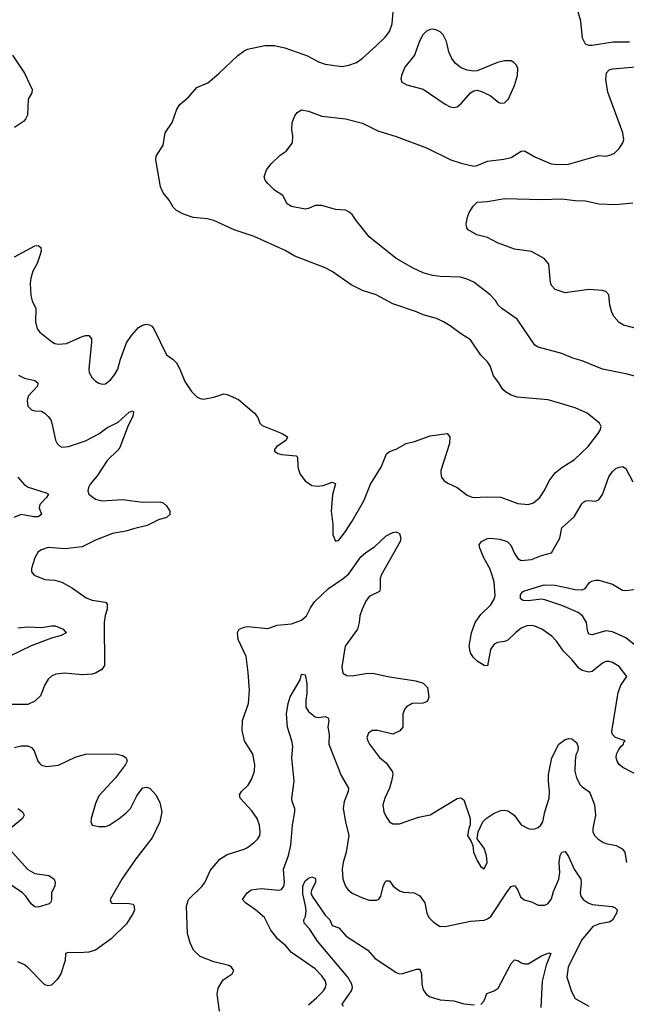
# Model space of a CAD drawing. Header units: inches. Extents: x 2057696 to 2160536, y 827480 to 1016834.
# Tile 88 of 256: x 2094961 to 2098552, y 871830 to 877659. Entities that reach past the tile are written whole.
import ezdxf

# ---------------------------------------------------------------- set-up
doc = ezdxf.new("R2010")
doc.units = ezdxf.units.IN
doc.header["$MEASUREMENT"] = 0
doc.layers.add('C0897', color=7, linetype='Continuous')

msp = doc.modelspace()

# ---------------------------------------------------------------- linework, layer by layer
at = {"layer": 'C0897', "color": 5}
for points, elevation in [([(2094930, 876256), (2095050, 876319.6), (2095070, 876322.3), (2095085.3, 876310), (2095087.9, 876290), (2095083.2, 876270), (2095063.6, 876216.4), (2095038, 876170), (2095026.3, 876130), (2095023, 876097), (2095026.5, 876026.5), (2095035.2, 875995.2), (2095056.5, 875950), (2095054.3, 875870), (2095064.2, 875830), (2095080.4, 875810), (2095150, 875754), (2095170, 875743.1), (2095190, 875739), (2095238.5, 875741.5), (2095330, 875783.7), (2095350, 875790.3), (2095370.7, 875790), (2095385.5, 875770), (2095386.7, 875750), (2095370.4, 875590.4), (2095372.7, 875570), (2095390, 875539.1), (2095410, 875519.1), (2095430, 875507.3), (2095450, 875500.7), (2095470, 875504), (2095500.9, 875530), (2095522.8, 875557.2), (2095541.6, 875590), (2095557.6, 875650), (2095593.6, 875746.4), (2095622.9, 875790), (2095663.9, 875836.1), (2095688.5, 875851.6), (2095710, 875855.8), (2095730, 875852.4), (2095744.2, 875844.2), (2095755.8, 875830), (2095830, 875676), (2095870, 875647.7), (2095890, 875627.7), (2095910, 875590.7), (2095937.7, 875517.8), (2095978.9, 875458.9), (2096010, 875427.3), (2096030, 875416.3), (2096050, 875413), (2096110, 875423.8), (2096170, 875443.8), (2096190, 875440.5), (2096256, 875410), (2096350.6, 875330), (2096370, 875304.7), (2096382.8, 875270), (2096396.4, 875256.4), (2096514, 875210), (2096546, 875190), (2096538.8, 875170), (2096480.7, 875130), (2096470, 875114), (2096470, 875104.7), (2096490, 875091.3), (2096510, 875086), (2096597.3, 875077.3), (2096604.7, 875070), (2096607.9, 875012.1), (2096618.4, 874970), (2096650.6, 874930), (2096690, 874902), (2096723.2, 874896.8), (2096757.5, 874902.5), (2096810, 874921), (2096830, 874914), (2096813.6, 874846.4), (2096804.9, 874750), (2096813.8, 874670), (2096814.3, 874610), (2096830, 874572.7), (2096850, 874577), (2096890, 874628.4), (2096930, 874691.1), (2096998, 874810), (2097038.4, 874910), (2097100.5, 875010), (2097131.8, 875088.2), (2097150, 875103.7), (2097190, 875117), (2097249.2, 875150), (2097298.3, 875161.7), (2097390, 875194.9), (2097491, 875210), (2097508, 875190), (2097504.6, 875150), (2097454.9, 874990), (2097453.2, 874973.2), (2097458, 874950), (2097473.4, 874930), (2097494.6, 874914.6), (2097550, 874888.7), (2097610, 874843.8), (2097633.8, 874833.8), (2097650.2, 874830.2), (2097724.8, 874835.2), (2097810, 874831.8), (2097910, 874794.2), (2097970, 874788.7), (2098001.7, 874798.3), (2098040.4, 874830), (2098070, 874876.4), (2098095.8, 874930), (2098130, 874976.5), (2098170, 875007.6), (2098245.5, 875054.5), (2098324.2, 875130), (2098385.1, 875210), (2098398, 875230), (2098402.7, 875250), (2098394, 875270), (2098319.3, 875330), (2098250, 875362), (2098090, 875409.7), (2097905.1, 875425.1), (2097870, 875436.9), (2097836, 875456), (2097820.7, 875470), (2097798, 875510), (2097766.6, 875550), (2097746, 875610), (2097730, 875633.2), (2097690, 875674), (2097630, 875764), (2097570, 875802), (2097510, 875847.6), (2097469.4, 875870), (2097429.2, 875890), (2097350, 875911.8), (2097310, 875929.8), (2097170, 875977.4), (2097070.4, 876029.6), (2096990, 876056.9), (2096923.7, 876090), (2096810, 876167.8), (2096769.3, 876190), (2096590, 876259.7), (2096532.7, 876292.7), (2096350, 876375.3), (2096230, 876415.8), (2096110, 876471.3), (2096070, 876480.5), (2095988.5, 876488.5), (2095930, 876508), (2095889.8, 876529.8), (2095870, 876549.5), (2095846.6, 876590), (2095810, 876635.1), (2095795.1, 876670), (2095766.9, 876830), (2095768.5, 876851.5), (2095810, 876917.3), (2095823, 876990), (2095862.9, 877050), (2095892, 877130), (2095910, 877157.3), (2095960.1, 877199.9), (2096010, 877257.3), (2096075.3, 877284.7), (2096140.1, 877339.9), (2096251.7, 877448.3), (2096290, 877474.8), (2096310, 877484), (2096412.8, 877507.2), (2096470, 877507.4), (2096530, 877493.1), (2096665.2, 877445.3), (2096730, 877410.4), (2096770, 877397.1), (2096870, 877383.1), (2096910, 877390.4), (2096953.9, 877406.1), (2096989.3, 877430), (2097070, 877502), (2097124.4, 877555.6), (2097149.6, 877590.4), (2097165.4, 877634.6), (2097173, 877730)], 380), ([(2098570, 877527.1), (2098474.1, 877525.9), (2098350, 877507.3), (2098330, 877507.3), (2098310, 877515.1), (2098293, 877550), (2098282.4, 877650), (2098248.2, 877770)], 360), ([(2094918.7, 877450), (2094990, 877342.4), (2095034.6, 877245.4), (2095033, 877227), (2095010.4, 877189.6), (2095006.4, 877093.6), (2094996.4, 877070), (2094984, 877056), (2094930, 877021.6)], 380), ([(2098770, 875505.1), (2098550, 875563.5), (2098410, 875589.7), (2098290, 875640.4), (2098235.1, 875655), (2098170, 875682.6), (2098030, 875720.5), (2098010, 875732), (2097906.6, 875886.6), (2097815.1, 875950), (2097793.6, 875970), (2097776.6, 875996.6), (2097745.1, 876030), (2097650, 876104.7), (2097610, 876123.5), (2097570, 876135.8), (2097450, 876139.8), (2097405.6, 876145.6), (2097350, 876161.3), (2097290, 876188), (2097190, 876245.1), (2097030, 876374.7), (2096952, 876470), (2096930, 876505.2), (2096910, 876520.9), (2096890, 876531.6), (2096830, 876536.2), (2096750, 876559.7), (2096710, 876558.7), (2096670, 876540.7), (2096650, 876538), (2096570, 876554), (2096544.5, 876570), (2096518, 876618), (2096469.6, 876649.6), (2096429, 876690), (2096414, 876710), (2096409.2, 876730), (2096421.2, 876770), (2096450, 876806), (2096502.5, 876857.5), (2096538.7, 876881.3), (2096575.1, 876930), (2096578, 876970), (2096572, 877010), (2096574.5, 877050), (2096589.3, 877090), (2096602.7, 877110), (2096630, 877124.9), (2096670, 877118.7), (2096750, 877088.7), (2096890, 877072.2), (2096990, 877047.8), (2097081.2, 877001.2), (2097190, 876967.3), (2097370, 876900.8), (2097513.4, 876830), (2097574.8, 876810), (2097650, 876793.1), (2097670, 876796.5), (2097730, 876822.8), (2097826.1, 876833.9), (2097870, 876843.7), (2097930, 876881.3), (2097950, 876882.4), (2098010, 876846.7), (2098106.9, 876806.9), (2098150, 876801.6), (2098210, 876803.1), (2098390, 876855.5), (2098430, 876850.5), (2098461, 876859), (2098481.2, 876870), (2098510, 876897.3), (2098531.8, 876930), (2098537.6, 876950), (2098531.5, 876990), (2098442.4, 877230), (2098430, 877306), (2098434.7, 877345.3), (2098450, 877362.4), (2098471.1, 877368.9), (2098630, 877383.1)], 360), ([(2098650, 875820.5), (2098535.3, 875850), (2098510, 875867), (2098480.4, 875900.4), (2098465.3, 875925.3), (2098453.6, 875970), (2098449.3, 876030), (2098430, 876049.3), (2098410, 876057), (2098330, 876062.9), (2098190, 876042.9), (2098130, 876062.9), (2098110, 876085.2), (2098103.8, 876103.8), (2098092.8, 876212.8), (2098066.2, 876246.2), (2097990, 876286), (2097890, 876301.3), (2097790, 876337.4), (2097729.8, 876369.8), (2097666.5, 876386.5), (2097615.2, 876415.2), (2097607.3, 876427.3), (2097603.4, 876450), (2097611.2, 876490), (2097622.5, 876517.5), (2097644.5, 876555.5), (2097670, 876579.6), (2097730, 876582.3), (2097830, 876600.7), (2098050, 876594.4), (2098170, 876599.1), (2098250, 876589.2), (2098310, 876587.8), (2098389.2, 876569.2), (2098490, 876565.5), (2098590, 876574.6)], 340), ([(2094954.4, 875554.4), (2094990, 875537.8), (2095050, 875522.3), (2095068.4, 875510), (2095066, 875490), (2095011.7, 875430), (2095005.3, 875405.3), (2095010, 875371.3), (2095031.3, 875350), (2095050, 875344.4), (2095090, 875342), (2095110.2, 875330.2), (2095130.3, 875310), (2095145.3, 875290), (2095152, 875270), (2095173.7, 875170), (2095182.4, 875150), (2095196, 875136), (2095210, 875128.9), (2095250, 875131.7), (2095350, 875166.3), (2095430, 875208.4), (2095477.6, 875242.4), (2095543.2, 875276.8), (2095610, 875335.3), (2095630, 875344), (2095635.6, 875335.6), (2095631.1, 875310), (2095603.4, 875256.6), (2095553.5, 875126.5), (2095542.7, 875110), (2095479.7, 875050), (2095420.4, 874959.6), (2095379, 874910), (2095367.6, 874890), (2095363.7, 874870), (2095370.6, 874850), (2095410, 874820.4), (2095450, 874810.3), (2095570, 874819.3), (2095690, 874802.2), (2095790, 874805.8), (2095810, 874798.3), (2095830, 874781.5), (2095850.8, 874750), (2095850.6, 874729.4), (2095830, 874712.9), (2095782.1, 874697.9), (2095715.6, 874664.4), (2095634.1, 874645.9), (2095589.5, 874630.5), (2095510, 874616.7), (2095410, 874577.1), (2095330, 874538.4), (2095230, 874526.3), (2095130, 874533.7), (2095090, 874521.6), (2095070, 874509.3), (2095050, 874474), (2095030.7, 874410.7), (2095030.8, 874390), (2095046, 874370), (2095110, 874344.4), (2095170, 874340.5), (2095210, 874328.7), (2095273.3, 874293.3), (2095355.5, 874235.5), (2095390, 874222.8), (2095470, 874210.3), (2095478.9, 874198.9), (2095478.6, 874170), (2095467.3, 874132.7), (2095461.2, 874090), (2095464.1, 873835.9), (2095447.6, 873812.4), (2095410, 873791.3), (2095390, 873785.4), (2095330, 873781.1), (2095228.8, 873791.2), (2095175.2, 873784.8), (2095150, 873772.7), (2095130, 873755.1), (2095110, 873722), (2095083.5, 873656.5), (2095050, 873623.9), (2095010, 873604.5), (2094910, 873604.5)], 360), ([(2098630, 873180.5), (2098531.1, 873231.1), (2098509.5, 873250), (2098497, 873270), (2098492, 873290), (2098494.5, 873310), (2098505.1, 873334.9), (2098521.5, 873358.5), (2098535.3, 873370), (2098538, 873382), (2098546, 873390), (2098488, 873410), (2098470, 873428), (2098466, 873446), (2098503.9, 873676.1), (2098520.1, 873719.9), (2098554, 873770), (2098509.4, 873830), (2098470, 873854.3), (2098450, 873859.7), (2098430, 873858.7), (2098410, 873849.6), (2098350, 873799.7), (2098330, 873796.4), (2098290, 873806.4), (2098270, 873820.4), (2098230.8, 873870), (2098179.7, 873919.7), (2098139.4, 873979.4), (2098111.6, 874010), (2098051.4, 874051.4), (2098010, 874068.5), (2097990, 874072), (2097962.8, 874070), (2097930, 874056), (2097895.3, 874030), (2097850, 873985.4), (2097830, 873978), (2097790, 873972.4), (2097770, 873962.4), (2097747.9, 873930), (2097730, 873834), (2097710, 873835.6), (2097670, 873862.2), (2097645, 873885), (2097629.7, 873910), (2097622.6, 873950), (2097635.8, 874030), (2097658, 874090), (2097690, 874137.3), (2097750, 874194.3), (2097770, 874228.4), (2097775.3, 874250), (2097768.9, 874330), (2097757.7, 874370), (2097743.9, 874410), (2097709.8, 874470), (2097684.4, 874530), (2097681.7, 874550), (2097695.6, 874570), (2097730, 874587.8), (2097750, 874589.1), (2097803.4, 874583.4), (2097846.8, 874570), (2097867.8, 874547.8), (2097890, 874499.1), (2097908.9, 874470), (2097930, 874458), (2097990, 874463.6), (2098050, 874487.2), (2098110, 874502.4), (2098158.2, 874590), (2098170, 874650.4), (2098243.3, 874716.7), (2098287.7, 874792.3), (2098298, 874802), (2098310, 874810.3), (2098330, 874813.4), (2098370, 874808.2), (2098390, 874817.1), (2098410, 874848), (2098448.1, 874951.9), (2098470, 874984.9), (2098490, 875002), (2098510, 875010.2), (2098530, 875013.1), (2098550, 875001.6), (2098590, 874923)], 360), ([(2094950.1, 874950.1), (2094987.4, 874907.4), (2095010.9, 874890.9), (2095118.4, 874858.4), (2095130.7, 874850), (2095120.5, 874830), (2095080.5, 874790), (2095075.5, 874770), (2095090.8, 874730), (2095070, 874716.9), (2095044.8, 874715.2), (2094970, 874728.9), (2094927, 874713)], 340), ([(2096144.2, 871790), (2096129.7, 871889.7), (2096135.6, 871924.4), (2096165.1, 871974.9), (2096219, 872010), (2096229, 872030), (2096215.3, 872050), (2096198.9, 872058.9), (2096110, 872080.7), (2096030, 872113.6), (2095989.8, 872149.8), (2095970, 872194), (2095954.5, 872250), (2095948, 872410), (2095959.6, 872450), (2096042, 872530), (2096056.3, 872550), (2096090, 872624.9), (2096146.6, 872690), (2096190, 872717.2), (2096290, 872747.4), (2096310, 872757.6), (2096351.8, 872790), (2096371.6, 872810), (2096382.4, 872830), (2096385.1, 872850), (2096381.1, 872890), (2096367.3, 872930), (2096334.6, 872974.6), (2096265.6, 873050), (2096263.5, 873063.5), (2096263, 873070), (2096274.7, 873090), (2096313.4, 873126.6), (2096335.9, 873164.1), (2096350.8, 873210), (2096353.1, 873250), (2096340.4, 873310), (2096292.1, 873390), (2096278.2, 873450), (2096279.8, 873510), (2096316.4, 873610), (2096321.5, 873690), (2096314.5, 873794.5), (2096301.1, 873890), (2096253.8, 873990), (2096249.8, 874030.2), (2096259.7, 874050), (2096290, 874063), (2096310, 874065.9), (2096430, 874055.3), (2096485.8, 874074.2), (2096570, 874082.7), (2096630, 874104.7), (2096658.1, 874130), (2096682.6, 874177.4), (2096707, 874213), (2096790, 874292.2), (2096875.8, 874350), (2096910, 874378.3), (2096980.5, 874479.5), (2097010, 874505.7), (2097062.3, 874537.8), (2097130, 874603), (2097170, 874623), (2097190, 874626.8), (2097210, 874618), (2097216.3, 874590), (2097213.4, 874570), (2097100.7, 874370), (2097094.4, 874350), (2097095.8, 874290), (2097090, 874274), (2097030, 874244.2), (2097010, 874217), (2096987.6, 874170), (2096974, 874130), (2096970.4, 874090), (2096960.3, 874050), (2096888, 873950), (2096868.4, 873828.4), (2096874, 873790), (2096897.3, 873777.3), (2096930, 873773.7), (2097010, 873787.8), (2097050, 873790.2), (2097150, 873768.1), (2097305.4, 873745.4), (2097350.2, 873730.3), (2097374.4, 873705.6), (2097382, 873650), (2097377.3, 873630), (2097370, 873621.2), (2097350, 873612), (2097284.7, 873610), (2097250, 873591.8), (2097240.3, 873579.7), (2097228.5, 873550), (2097228.5, 873471.5), (2097211.6, 873448.4), (2097169.7, 873429.7), (2097082, 873450), (2097048.1, 873451.9), (2097025.2, 873434.7), (2097016.4, 873410), (2097021.3, 873390), (2097032.7, 873370), (2097091.8, 873291.8), (2097130, 873259.1), (2097167.1, 873207.1), (2097170.2, 873190), (2097162.8, 873150), (2097150.2, 873109.8), (2097121.7, 873050), (2097110.4, 873010), (2097116.4, 872970), (2097130, 872938.8), (2097150, 872910.7), (2097170, 872898.4), (2097210, 872898.7), (2097322.5, 872937.5), (2097390, 872951.7), (2097550, 873048), (2097572.8, 873052.8), (2097590, 873041), (2097628.2, 872930), (2097628.1, 872891.9), (2097618.8, 872870), (2097611, 872830), (2097634.4, 872794.4), (2097642.8, 872770), (2097648, 872730), (2097670, 872681), (2097690, 872642.8), (2097710, 872631.3), (2097729.2, 872670), (2097725.2, 872710), (2097710, 872754), (2097668.7, 872810), (2097675.1, 872850), (2097702.7, 872910), (2097722.7, 872930), (2097770, 872961.6), (2097810, 872978), (2097830, 872979.3), (2097850, 872975.5), (2097877.7, 872957.7), (2097890, 872947.7), (2097930, 872892.7), (2097970, 872870.3), (2097990, 872866.3), (2098010, 872868.9), (2098030, 872877), (2098045.6, 872890), (2098057.7, 872910), (2098069.6, 872970), (2098094.5, 873050), (2098097.6, 873090), (2098090.8, 873150), (2098092, 873190), (2098111.3, 873288.7), (2098152.7, 873370), (2098190, 873398), (2098210, 873404), (2098230, 873400.7), (2098258.4, 873378.4), (2098267.3, 873350), (2098264, 873330), (2098252.7, 873307.3), (2098248.5, 873271.5), (2098247.1, 873210), (2098256.9, 873170), (2098278, 873130), (2098290, 873117), (2098330.2, 873090.2), (2098338.5, 873078.5), (2098362.6, 873010), (2098370.2, 872950), (2098354.3, 872870), (2098354.6, 872850), (2098362.6, 872830), (2098382.4, 872810), (2098413.4, 872790), (2098430, 872782.3), (2098491, 872770), (2098527.7, 872750), (2098542.4, 872730), (2098552.7, 872670)], 360), ([(2098610, 873950.5), (2098550, 873999.9), (2098470, 874035.7), (2098430, 874040.4), (2098350, 874017.5), (2098330, 874021.7), (2098322.5, 874042.5), (2098317, 874090), (2098293.2, 874130), (2098267.6, 874150), (2098170, 874190.4), (2098070, 874225.4), (2098050, 874227.6), (2097970, 874218.4), (2097941.4, 874221.4), (2097925.6, 874230), (2097926, 874254), (2097934.5, 874270), (2097943.6, 874276.4), (2098066.5, 874313.5), (2098130, 874311.7), (2098250, 874285.3), (2098290, 874283.8), (2098308.8, 874291.2), (2098333.5, 874326.5), (2098344.9, 874335.1), (2098370, 874341.5), (2098390, 874340.1), (2098470, 874317.6), (2098530, 874282.3), (2098550, 874279.6), (2098610, 874288)], 340), ([(2094950, 874058), (2095010, 874064.6), (2095090, 874060.6), (2095150, 874071.1), (2095170.7, 874070), (2095219.1, 874050), (2095235.5, 874030), (2095206.5, 874013.5), (2095150, 873997.5), (2095028.3, 873951.7), (2094899.2, 873890)], 340), ([(2096670, 871827.6), (2096720.8, 871870), (2096758.8, 871910), (2096770.7, 871930), (2096774.4, 871950), (2096769.8, 871970), (2096750, 871999.1), (2096710, 872039.1), (2096570, 872135.6), (2096535.9, 872175.9), (2096490, 872216.3), (2096448.5, 872268.5), (2096410, 872343), (2096356.9, 872390), (2096297, 872430), (2096279.6, 872450), (2096306.9, 872490), (2096331.7, 872508.3), (2096390, 872515.2), (2096494, 872506), (2096510.7, 872509.3), (2096525.1, 872530), (2096528.3, 872551.7), (2096523.5, 872630), (2096552.7, 872710), (2096567, 872773), (2096576, 872890), (2096590.6, 872970), (2096589.8, 872990), (2096574.2, 873030), (2096572.3, 873050), (2096586.6, 873150), (2096571.7, 873290), (2096578, 873358), (2096572.9, 873390), (2096545.7, 873470), (2096540.3, 873550), (2096549.8, 873610), (2096562.5, 873650), (2096621.5, 873750), (2096630, 873784.7), (2096650, 873781), (2096660.2, 873730), (2096660.9, 873670), (2096654.5, 873630), (2096654.4, 873590), (2096670, 873562.6), (2096710, 873531.5), (2096730, 873527.6), (2096770, 873534.6), (2096786.2, 873526.2), (2096790.2, 873510), (2096784.9, 873470), (2096793, 873430), (2096791.6, 873370), (2096864.4, 873184.5), (2096907.7, 873110), (2096906.2, 873090), (2096882.2, 873030), (2096876.6, 872990), (2096888.7, 872910), (2096909.2, 872830), (2096894, 872730), (2096875.8, 872670), (2096870.2, 872630), (2096873.4, 872570), (2096888.8, 872530), (2096904.4, 872510), (2096930, 872488.8), (2096990, 872459.5), (2097030, 872447.2), (2097073, 872447), (2097087.6, 872452.4), (2097098.4, 872470), (2097112.7, 872527.3), (2097125.4, 872554.6), (2097130, 872560.7), (2097150, 872560.7), (2097172.4, 872530), (2097210, 872502.3), (2097233.5, 872493.5), (2097296, 872490), (2097330, 872472), (2097358.5, 872430), (2097371.3, 872370), (2097382.9, 872342.9), (2097410, 872315.8), (2097450, 872290.4), (2097490, 872292.2), (2097630, 872321.1), (2097710, 872328.7), (2097730, 872335.3), (2097750, 872350.3), (2097850, 872502), (2097870, 872526.4), (2097890, 872533), (2097908.4, 872510), (2097925.4, 872465.4), (2097947.9, 872447.9), (2097990, 872435.8), (2098030, 872417.1), (2098070, 872417.6), (2098090, 872426.7), (2098110, 872454), (2098121.7, 872498.3), (2098152.2, 872570), (2098158.6, 872610), (2098153.6, 872670), (2098160.3, 872710), (2098170, 872730.5), (2098190, 872734.9), (2098210, 872705.5), (2098242.3, 872630), (2098283.2, 872570), (2098285.2, 872550), (2098278.2, 872490), (2098283.6, 872470), (2098296.5, 872450), (2098326.4, 872430), (2098350, 872421.5), (2098468.1, 872408.1), (2098483, 872403), (2098498.4, 872390), (2098494.3, 872370), (2098470, 872328.2), (2098450, 872315.3), (2098393.5, 872306.5), (2098354.4, 872290), (2098286.5, 872210), (2098207.1, 872050), (2098200.7, 871990), (2098226.5, 871906.5), (2098250, 871864.2), (2098330, 871818.5)], 340), ([(2094930, 873350.3), (2094970, 873360.3), (2095010, 873359.5), (2095031.1, 873351.1), (2095046.7, 873330), (2095069, 873269), (2095077.4, 873257.4), (2095090, 873245.5), (2095118.7, 873238.7), (2095190, 873245.4), (2095290, 873293.2), (2095350, 873311.3), (2095530, 873312), (2095570, 873303), (2095590.8, 873290), (2095597.3, 873270), (2095587.7, 873250), (2095528, 873170), (2095430, 873064), (2095410, 873019), (2095383.8, 872930), (2095382.8, 872910), (2095390.7, 872890.7), (2095430, 872881.6), (2095470, 872883.1), (2095490, 872890.4), (2095550, 872930.4), (2095590, 872961.3), (2095616.3, 872990), (2095655.5, 873064.5), (2095679.7, 873100.3), (2095690, 873110.5), (2095710, 873115.5), (2095730.8, 873110), (2095767.3, 873070), (2095790, 873024.7), (2095802, 872970), (2095790.3, 872910), (2095744.8, 872815.2), (2095649.4, 872690.6), (2095564.9, 872570), (2095496, 872450), (2095502, 872430), (2095508.4, 872428.4), (2095610, 872426.7), (2095630, 872423), (2095636.9, 872416.9), (2095640.3, 872390), (2095632.7, 872370), (2095592.9, 872307.1), (2095503.1, 872216.9), (2095409.3, 872150.7), (2095370, 872139.1), (2095310, 872134), (2095250, 872137.2), (2095232, 872130), (2095230.7, 872090), (2095205.3, 872010), (2095183.8, 871976.2), (2095150, 871943.6), (2095130, 871938.7), (2095110, 871945.1), (2095007.3, 872050), (2094990, 872063), (2094950, 872080.5)], 360), ([(2094950, 872988.9), (2094978, 872970), (2094988.5, 872950), (2094977.6, 872930), (2094907.8, 872872.2)], 340), ([(2094899.2, 872750), (2095010, 872627.5), (2095050, 872605), (2095132.9, 872592.9), (2095164.4, 872570), (2095171.5, 872550), (2095168.2, 872531.8), (2095150.2, 872490), (2095150.2, 872449.8), (2095145.7, 872434.3), (2095135.2, 872424.8), (2095070, 872405.1), (2095050, 872406.6), (2095030, 872425.1), (2094998.4, 872470), (2094977.8, 872490), (2094890, 872548.2)], 340), ([(2096877.2, 871817.2), (2096869.7, 871830), (2096925.5, 871910), (2096931.5, 871930), (2096927.8, 871950), (2096902.8, 871990), (2096723.4, 872203.4), (2096677.1, 872277.1), (2096644.4, 872310), (2096642.6, 872330), (2096653.1, 872350), (2096656.1, 872383.9), (2096653.6, 872413.6), (2096637, 872483), (2096636.5, 872530), (2096650, 872560.3), (2096670, 872576.9), (2096690, 872584.2), (2096710, 872576.3), (2096712.3, 872570), (2096711.8, 872550), (2096690.2, 872510), (2096684.6, 872490), (2096692, 872470), (2096770, 872358.4), (2096797.3, 872330), (2096810, 872296), (2096850, 872282.8), (2096893.9, 872233.9), (2097022.6, 872150), (2097062.5, 872102.5), (2097190, 872018), (2097210, 872010.3), (2097230, 872011.4), (2097310, 872038.4), (2097330, 872037.3), (2097340.3, 872010), (2097342, 871950), (2097350, 871916.3), (2097370, 871887), (2097390, 871873.7), (2097450, 871855.3), (2097530, 871850.2), (2097590, 871831.7), (2097654.2, 871825.8)], 320), ([(2097691.1, 871828.9), (2097709.6, 871850.4), (2097726.7, 871893.3), (2097770, 871910.4), (2097793.9, 871926.1), (2097870, 872070.5), (2097890, 872092.4), (2097910, 872088.4), (2097930, 872074.9), (2097950, 872068.5), (2097970, 872070.3), (2098050, 872117.4), (2098093.8, 872133.8), (2098104.7, 872130), (2098078, 872062), (2098054, 871966), (2098046.3, 871810)], 320)]:
    msp.add_lwpolyline(points, dxfattribs=dict(at, elevation=elevation))
at = {"layer": 'C0897', "color": 5, "elevation": 380}
msp.add_lwpolyline([(2097410, 877602.4), (2097390, 877600.7), (2097368.8, 877591.2), (2097347.7, 877570), (2097328.3, 877531.7), (2097297.3, 877450), (2097240.9, 877379.1), (2097220.7, 877330), (2097217.3, 877310), (2097224, 877290), (2097252.8, 877272.8), (2097350, 877248.2), (2097479.9, 877159.9), (2097510, 877144.4), (2097530, 877140.4), (2097550, 877144.4), (2097575.5, 877164.5), (2097630, 877225.5), (2097650, 877238), (2097670, 877241.6), (2097694.7, 877234.7), (2097746.8, 877210), (2097798, 877170), (2097810, 877164.9), (2097830, 877167.3), (2097854.5, 877190), (2097889.5, 877270), (2097907, 877330), (2097909.3, 877370), (2097901.2, 877390), (2097886.8, 877406.8), (2097870, 877415.1), (2097856.2, 877416.2), (2097830, 877415.1), (2097790, 877405.1), (2097670, 877356.9), (2097650, 877354.7), (2097610, 877360.5), (2097574.3, 877374.3), (2097540.8, 877400.8), (2097518.7, 877430), (2097501.3, 877470), (2097486.6, 877530), (2097467.6, 877570), (2097450, 877587.6), (2097430, 877598)], close=True, dxfattribs=at)

doc.saveas('drawing.dxf')
